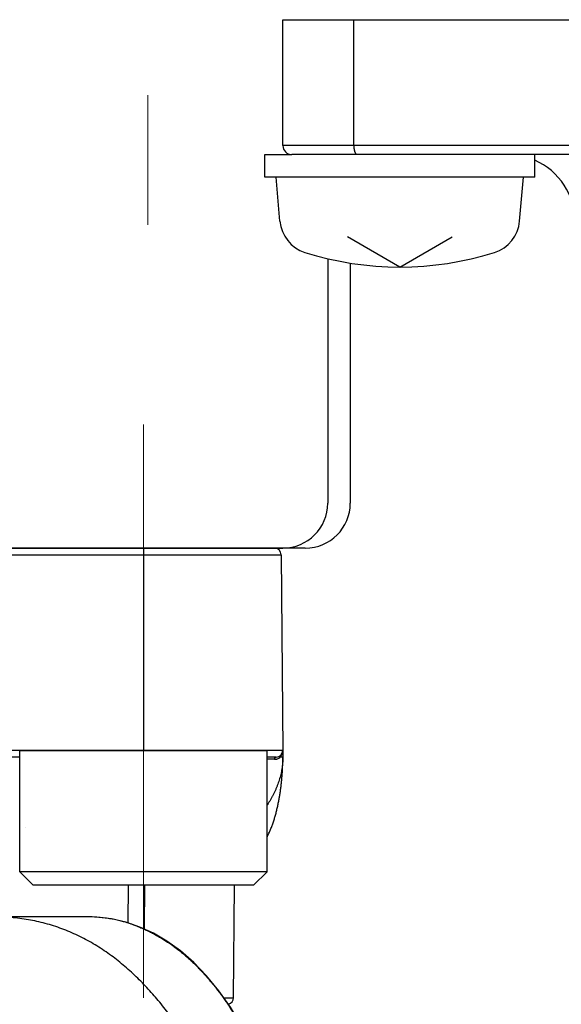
# Model space of a CAD drawing. Header units: millimetres. Extents: x 0 to 1071, y 0 to 742.
# Tile 38 of 130: x 197 to 209, y 461 to 483. Entities that reach past the tile are written whole.
import ezdxf

# ---------------------------------------------------------------- set-up
doc = ezdxf.new("R2010")
doc.units = ezdxf.units.MM
doc.header["$LTSCALE"] = 0.454724
doc.linetypes.add('CENTER', pattern=[50.8, 31.75, -6.35, 6.35, -6.35])
doc.layers.add('NoLayerName_001', color=7, linetype='Continuous')
doc.layers.add('NoLayerName_002', color=7, linetype='Continuous')
doc.styles.get("Standard").update_dxf_attribs({"font": 'txt', "bigfont": 'extfont2'})
doc.dimstyles.get("Standard").update_dxf_attribs({"dimtxt": 2.5, "dimasz": 2.5, "dimexe": 1, "dimexo": 1, "dimtad": 1, "dimdec": 3, "dimzin": 0, "dimdsep": 46, "dimtxsty": 'Standard', "dimcen": 2.5, "dimadec": 3, "dimazin": 0, "dimtfac": 0.75, "dimtdec": 3, "dimtmove": 0, "dimatfit": 3, "dimfxl": 1, "dimarcsym": 0})

# ---------------------------------------------------------------- blocks, each defined once
blk = doc.blocks.new('_OPEN30')
at = {"color": 0, "linetype": 'ByBlock', "lineweight": -2}
for p, q in [((-1, 0.267949), (0, 0)), ((0, 0), (-1, -0.267949)), ((0, 0), (-1, 0))]:
    blk.add_line(p, q, dxfattribs=at)
blk = doc.blocks.new('*D122')
at = {"layer": 'Defpoints', "color": 0}
for p in [(200, 494.273), (215.5, 484.375), (200, 477.282)]:
    blk.add_point(p, dxfattribs=at)
at = {"layer": 'NoLayerName_002', "color": 0, "linetype": 'Continuous', "lineweight": 13}
for p, q in [((215.5, 486.875), (215.5, 496.773)), ((211.75, 494.273), (203.75, 494.273))]:
    blk.add_line(p, q, dxfattribs=at)
at = {"layer": 'NoLayerName_002', "color": 0, "lineweight": 13, "xscale": 3.75, "yscale": 3.75, "zscale": 3.75, "rotation": 180}
blk.add_blockref('_OPEN30', (200, 494.273), dxfattribs=at)
at = {"layer": 'NoLayerName_002', "color": 0, "lineweight": 13, "xscale": 3.75, "yscale": 3.75, "zscale": 3.75}
blk.add_blockref('_OPEN30', (215.5, 494.273), dxfattribs=at)
at = {"layer": 'NoLayerName_002', "color": 0, "lineweight": 13, "insert": (207.75, 501.988), "char_height": 8.75, "attachment_point": 5}
blk.add_mtext('\\W0.8000;１６', dxfattribs=at)

msp = doc.modelspace()

# ---------------------------------------------------------------- linework, layer by layer
at = {"layer": 'NoLayerName_001', "color": 4, "linetype": 'CENTER', "lineweight": 13}
for p, q in [((200, 521.5), (200, 477.282498)), ((199.9, 473.750001), (199.9, 460.998692))]:
    msp.add_line(p, q, dxfattribs=at)
at = {"layer": 'NoLayerName_001', "color": 60, "linetype": 'Continuous', "lineweight": 25}
for p, q in [((203, 479.95), (203, 482.75)), ((203, 482.75), (228, 482.75)), ((203, 482.75), (229.449611, 482.75)), ((204.577089, 479.95), (204.577089, 482.75)), ((214.125736, 479.95), (203, 479.95)), ((214.125736, 479.75), (203.2, 479.75)), ((177.037973, 470.85131), (202.962027, 470.85131)), ((199.899495, 471.000001), (199.899495, 466.500001)), ((202.962027, 470.85131), (203, 466.500001)), ((203, 466.500001), (177, 466.500001)), ((203, 466.500001), (203, 466.350001)), ((197.149495, 466.350001), (182.850505, 466.350001)), ((202.85, 466.350001), (202.649495, 466.350001)), ((202.94941, 466.349085), (202.937243, 466.348992)), ((197.268358, 464.790581), (197.268565, 464.790848)), ((199.562736, 463.500001), (199.557238, 462.661365)), ((199.924429, 463.500001), (199.917091, 462.526901)), ((201.901298, 460.998692), (201.923126, 463.500001)), ((198.610319, 462.800001), (181.389681, 462.800001)), ((201.689194, 460.998692), (201.901298, 460.998692))]:
    msp.add_line(p, q, dxfattribs=at)
at = {"layer": 'NoLayerName_001', "color": 7, "linetype": 'Continuous', "lineweight": 25}
for p, q in [((202.6, 479.25), (202.6, 479.75)), ((202.6, 479.75), (203.2, 479.75)), ((208.600001, 479.25), (208.600001, 479.75)), ((208.6, 479.25), (202.6, 479.25)), ((202.935905, 478.268102), (202.85, 479.25)), ((208.264095, 478.268102), (208.35, 479.25)), ((205.6, 477.25), (204.437099, 477.921401)), ((205.6, 477.25), (206.762901, 477.921401)), ((204, 477.43531), (204, 472.000001)), ((204.5, 477.336969), (204.5, 472.000001)), ((203.5, 471.000001), (176.5, 471.000001))]:
    msp.add_line(p, q, dxfattribs=at)
at = {"layer": 'NoLayerName_001', "color": 21, "linetype": 'Continuous', "lineweight": 25}
msp.add_line((177, 471.000001), (203, 471.000001), dxfattribs=at)
at = {"layer": 'NoLayerName_001', "color": 4, "linetype": 'Continuous', "lineweight": 25}
for p, q in [((197.149495, 466.500001), (202.649495, 466.500001)), ((197.149495, 463.800001), (197.149495, 466.500001)), ((202.649495, 463.800001), (202.649495, 466.500001)), ((197.449495, 463.500001), (197.149495, 463.800001)), ((202.649495, 463.800001), (197.149495, 463.800001)), ((202.349495, 463.500001), (202.649495, 463.800001)), ((202.349495, 463.500001), (197.449495, 463.500001))]:
    msp.add_line(p, q, dxfattribs=at)
at = {"layer": 'NoLayerName_001', "color": 60, "linetype": 'Continuous', "lineweight": 25}
msp.add_lwpolyline([(202.074843, 460.399146), (201.834902, 460.792216), (201.579215, 461.154537), (201.306432, 461.486858), (201.019734, 461.784249), (200.723574, 462.041658), (200.421662, 462.258332), (200.123532, 462.432), (199.821601, 462.570797), (199.512763, 462.676602), (199.190329, 462.750581), (198.843538, 462.792261), (198.610326, 462.799998)], dxfattribs=at)
for centre, radius, start, end in [((203.2, 479.95), 0.2, 180, 270), ((208, 478.25), 1.5, 0, 66.4218215), ((202.812032, 470.850001), 0.15, 0.5, 90), ((202.85, 466.500001), 0.15, 270, 0), ((202.785989, 466.498905), 0.213891, 340.8177899, 345.1370385), ((202.781798, 466.499906), 0.218199, 345.1652466, 356.6002561), ((202.78036, 466.500004), 0.21964, 356.5969352, 359.9990901), ((202.78425, 370.460302), 95.841554, 89.97973955, 90.08055885), ((202.815664, 466.480468), 0.179047, 292.6522134, 309.6114886), ((202.812093, 466.48517), 0.184946, 309.534885, 312.5818983), ((201.46646, 466.350209), 1.533532, 359.83538, 359.9922007), ((198.611049, 459.359109), 3.440889, 86.6626453, 90.012146), ((198.616428, 459.464001), 3.335862, 85.745654, 86.6499986), ((198.624094, 459.559927), 3.239631, 80.6683197, 85.7549995), ((198.639047, 459.659476), 3.138975, 79.1590257, 80.6430132), ((198.64591, 459.695689), 3.102118, 74.7773316, 79.1577281), ((198.65018, 459.711467), 3.085772, 71.8019822, 74.7769131), ((198.653096, 459.720839), 3.075958, 70.562753, 71.7990476), ((201.751303, 461.000001), 0.15, 285.0442016, 359.499962)]:
    msp.add_arc(centre, radius, start, end, dxfattribs=at)
at = {"layer": 'NoLayerName_001', "color": 7, "linetype": 'Continuous', "lineweight": 25}
for centre, radius, start, end in [((203.732861, 478.337827), 0.8, 185, 252.4732218), ((207.46714, 478.337827), 0.8, 287.5267782, 355), ((205.6, 484.25), 7, 252.4732218, 287.5267782), ((203, 472.000001), 1, 270, 0), ((203.5, 472.000001), 1, 270, 0)]:
    msp.add_arc(centre, radius, start, end, dxfattribs=at)
msp.add_open_spline([(204.577089, 479.95), (204.577096, 479.948317), (204.5771, 479.944952), (204.577174, 479.939903), (204.57729, 479.934853), (204.577455, 479.929804), (204.577668, 479.924756), (204.577931, 479.919709), (204.578244, 479.914665), (204.578608, 479.909625), (204.579023, 479.904588), (204.57949, 479.899556), (204.58001, 479.894529), (204.580584, 479.889509), (204.581212, 479.884496), (204.581896, 479.87949), (204.582635, 479.874493), (204.58343, 479.869506), (204.584283, 479.864528), (204.585196, 479.859562), (204.586172, 479.854609), (204.587212, 479.849669), (204.588321, 479.844744), (204.5895, 479.839836), (204.590751, 479.834944), (204.592078, 479.830073), (204.593485, 479.825223), (204.594978, 479.820399), (204.596562, 479.815604), (204.598242, 479.810842), (204.600022, 479.806115), (204.601907, 479.801428), (204.603909, 479.796789), (204.606039, 479.792208), (204.608308, 479.787694), (204.610726, 479.783256), (204.613303, 479.778906), (204.616056, 479.774663), (204.619024, 479.770568), (204.622189, 479.766614), (204.624541, 479.764192), (204.625688, 479.762952)], degree=3, knots=[0, 0, 0, 0, 0.005047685, 0.0100970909, 0.0151479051, 0.0201998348, 0.0252526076, 0.0303059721, 0.0353596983, 0.0404135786, 0.0454674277, 0.050521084, 0.0555744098, 0.0606272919, 0.0656796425, 0.0707313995, 0.0757825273, 0.0808330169, 0.0858828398, 0.0909319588, 0.0959804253, 0.1010283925, 0.1060761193, 0.1111239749, 0.1161724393, 0.1212216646, 0.1262711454, 0.1313205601, 0.1363698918, 0.1414194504, 0.146469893, 0.1515216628, 0.1565735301, 0.1616247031, 0.1666755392, 0.1717276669, 0.1767833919, 0.1818400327, 0.1868950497, 0.1919512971, 0.1970174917, 0.1970174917, 0.1970174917, 0.1970174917], dxfattribs=at)
at = {"layer": 'NoLayerName_001', "color": 60, "linetype": 'Continuous', "lineweight": 25}
for points, knots in [([(202.96365, 466.380136), (202.964155, 466.380887), (202.965174, 466.382386), (202.966657, 466.384663), (202.968112, 466.386959), (202.969537, 466.389274), (202.97093, 466.39161), (202.972292, 466.393964), (202.973623, 466.396338), (202.974923, 466.398729), (202.976191, 466.401139), (202.977428, 466.403565), (202.978632, 466.406008), (202.979804, 466.408466), (202.980945, 466.410939), (202.982052, 466.413427), (202.983128, 466.415929), (202.98417, 466.418444), (202.98518, 466.420972), (202.986156, 466.423511), (202.987102, 466.426061), (202.987701, 466.427772), (202.988005, 466.428626)], [0, 0, 0, 0, 0.00271758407, 0.00543520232, 0.00815310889, 0.01087155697, 0.01359079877, 0.01631103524, 0.01903221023, 0.02175418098, 0.02447679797, 0.02719990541, 0.0299233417, 0.03264693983, 0.03537052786, 0.03809392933, 0.04081696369, 0.04353944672, 0.04626119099, 0.04898200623, 0.0517016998, 0.05442007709, 0.05442007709, 0.05442007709, 0.05442007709]), ([(202.999986, 466.345803), (202.999482, 466.324447), (202.999111, 466.281688), (202.994722, 466.217649), (202.988145, 466.153746), (202.979044, 466.090083), (202.967614, 466.026754), (202.953907, 465.963856), (202.938014, 465.901485), (202.920012, 465.839728), (202.899975, 465.778653), (202.877977, 465.718303), (202.854088, 465.658706), (202.828374, 465.599889), (202.800906, 465.541879), (202.77175, 465.484707), (202.740986, 465.42839), (202.708632, 465.372984), (202.678119, 465.323562), (202.657861, 465.292973), (202.649495, 465.280157)], [0, 0, 0, 0, 0.064085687, 0.12824488, 0.192478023, 0.256776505, 0.321123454, 0.385494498, 0.449858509, 0.514178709, 0.57843844, 0.642656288, 0.706849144, 0.771028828, 0.835202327, 0.899372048, 0.963536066, 1.02768966, 1.091835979, 1.137750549, 1.137750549, 1.137750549, 1.137750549]), ([(202.818141, 466.301849), (202.818167, 466.302548), (202.818205, 466.303945), (202.818345, 466.306038), (202.818535, 466.308129), (202.818785, 466.310215), (202.819093, 466.312293), (202.81946, 466.314363), (202.819887, 466.316422), (202.820374, 466.318468), (202.820922, 466.320499), (202.821531, 466.322512), (202.822204, 466.324506), (202.822944, 466.326475), (202.823753, 466.328415), (202.824634, 466.330324), (202.825589, 466.332197), (202.826621, 466.33403), (202.827733, 466.33582), (202.828925, 466.33756), (202.830203, 466.339242), (202.831568, 466.340853), (202.833026, 466.342379), (202.834578, 466.343809), (202.836228, 466.34513), (202.837978, 466.346327), (202.839826, 466.347385), (202.841759, 466.34829), (202.84376, 466.349028), (202.845812, 466.349571), (202.847897, 466.349938), (202.849302, 466.349961), (202.85, 466.350001)], [0, 0, 0, 0, 0.00209589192, 0.00419358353, 0.00629270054, 0.00839292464, 0.01049399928, 0.01259573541, 0.01469801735, 0.01680080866, 0.01890415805, 0.02100797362, 0.02311156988, 0.02521443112, 0.02731641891, 0.02941780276, 0.03151929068, 0.03362205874, 0.03572777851, 0.03783781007, 0.03994965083, 0.04206055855, 0.04416946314, 0.0462772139, 0.04838682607, 0.05050370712, 0.05263290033, 0.0547678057, 0.05689953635, 0.05902165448, 0.06113105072, 0.06322891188, 0.06322891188, 0.06322891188, 0.06322891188]), ([(202.818141, 466.301849), (202.819276, 466.301861), (202.821545, 466.301869), (202.824947, 466.301978), (202.828348, 466.302147), (202.831745, 466.302386), (202.835139, 466.302692), (202.838529, 466.303067), (202.841914, 466.30351), (202.845291, 466.304021), (202.848659, 466.304599), (202.852016, 466.305243), (202.855361, 466.305954), (202.858692, 466.306729), (202.862007, 466.30757), (202.865304, 466.308474), (202.868582, 466.309443), (202.871839, 466.310474), (202.875074, 466.311568), (202.878283, 466.312726), (202.88147, 466.313938), (202.883569, 466.314806), (202.884621, 466.315233)], [0, 0, 0, 0, 0.00340335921, 0.00680681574, 0.01021101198, 0.01361660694, 0.0170242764, 0.02043464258, 0.02384767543, 0.02726296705, 0.0306800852, 0.03409857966, 0.03751798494, 0.04093782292, 0.04435760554, 0.04777683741, 0.05119501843, 0.05461164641, 0.05802621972, 0.06143823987, 0.06484721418, 0.06825265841, 0.06825265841, 0.06825265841, 0.06825265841]), ([(202.937244, 466.348993), (202.937123, 466.349661), (202.936861, 466.350995), (202.936586, 466.35302), (202.936383, 466.355058), (202.93627, 466.357106), (202.936247, 466.359159), (202.936318, 466.361213), (202.936486, 466.363262), (202.936755, 466.365301), (202.937128, 466.367324), (202.93761, 466.369329), (202.938203, 466.371307), (202.938907, 466.373252), (202.93972, 466.375156), (202.940638, 466.377012), (202.941659, 466.37881), (202.94278, 466.380543), (202.943998, 466.382202), (202.945312, 466.383775), (202.946707, 466.38527), (202.947727, 466.38617), (202.948224, 466.386631)], [0, 0, 0, 0, 0.00203589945, 0.0040788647, 0.00612683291, 0.00817807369, 0.01023123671, 0.01228540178, 0.01434013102, 0.0163955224, 0.01845226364, 0.02051168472, 0.02257566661, 0.02464405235, 0.02671447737, 0.02878455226, 0.03085204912, 0.03291501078, 0.03497186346, 0.03702153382, 0.03906357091, 0.04109827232, 0.04109827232, 0.04109827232, 0.04109827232]), ([(202.937243, 466.348992), (202.937734, 466.349465), (202.938719, 466.350406), (202.940175, 466.35184), (202.941617, 466.353288), (202.943044, 466.354753), (202.944454, 466.356233), (202.945849, 466.357728), (202.947228, 466.359239), (202.948591, 466.360765), (202.949938, 466.362305), (202.951269, 466.36386), (202.952583, 466.365428), (202.953881, 466.367011), (202.955162, 466.368607), (202.956427, 466.370216), (202.957674, 466.371838), (202.958904, 466.373473), (202.960118, 466.37512), (202.961313, 466.37678), (202.962493, 466.37845), (202.963263, 466.379575), (202.96365, 466.380136)], [0, 0, 0, 0, 0.00204372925, 0.00408747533, 0.00613136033, 0.00817550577, 0.01022003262, 0.01226503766, 0.01431049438, 0.01635633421, 0.01840248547, 0.02044887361, 0.02249542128, 0.02454204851, 0.02658867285, 0.02863520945, 0.0306815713, 0.03272766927, 0.03477341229, 0.03681870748, 0.03886346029, 0.04090757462, 0.04090757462, 0.04090757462, 0.04090757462]), ([(203, 466.350001), (202.999597, 466.349976), (202.99881, 466.349899), (202.997684, 466.349947), (202.996635, 466.34971), (202.995573, 466.349645), (202.994449, 466.349625), (202.99329, 466.349638), (202.99213, 466.349642), (202.990987, 466.349627), (202.989492, 466.349593), (202.988008, 466.349544), (202.986525, 466.349505), (202.985407, 466.349481), (202.984284, 466.349461), (202.977909, 466.349371), (202.969284, 466.349265), (202.958034, 466.349155), (202.95241, 466.34911), (202.94941, 466.349085)], [0, 0, 0, 0, 0.00121097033, 0.00237311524, 0.00335879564, 0.00441875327, 0.00555735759, 0.00673160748, 0.00789725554, 0.00903796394, 0.0101606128, 0.01238131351, 0.01349368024, 0.01461206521, 0.0157352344, 0.01686185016, 0.03373960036, 0.04161286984, 0.05061245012, 0.05061245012, 0.05061245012, 0.05061245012]), ([(202.951386, 465.633358), (202.953324, 465.648208), (202.957292, 465.677896), (202.962683, 465.7225), (202.96775, 465.767139), (202.972435, 465.81182), (202.976756, 465.856537), (202.98071, 465.901288), (202.9843, 465.94607), (202.987529, 465.99088), (202.990398, 466.035716), (202.99291, 466.080573), (202.99506, 466.12545), (202.996838, 466.170343), (202.99824, 466.215248), (202.99924, 466.260161), (202.999894, 466.30508), (202.999931, 466.335027), (203, 466.350001)], [0, 0, 0, 0, 0.0449275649, 0.0898545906, 0.1347805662, 0.1797056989, 0.2246304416, 0.2695551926, 0.3144802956, 0.3594060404, 0.4043326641, 0.4492602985, 0.4941883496, 0.5391158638, 0.5840420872, 0.6289664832, 0.6738887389, 0.7188087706, 0.7188087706, 0.7188087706, 0.7188087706]), ([(202.649495, 464.574417), (202.653784, 464.582689), (202.665087, 464.604207), (202.68239, 464.639487), (202.701335, 464.680261), (202.719359, 464.721448), (202.736556, 464.762982), (202.752969, 464.804826), (202.768626, 464.846955), (202.783559, 464.889346), (202.797798, 464.931977), (202.811375, 464.974825), (202.824319, 465.017868), (202.836663, 465.061085), (202.848438, 465.104455), (202.859661, 465.147968), (202.870348, 465.191612), (202.880519, 465.235379), (202.890189, 465.279258), (202.899378, 465.323242), (202.908102, 465.367319), (202.91638, 465.41148), (202.924226, 465.45572), (202.93165, 465.500031), (202.938645, 465.544411), (202.945282, 465.588847), (202.949319, 465.618526), (202.951386, 465.633358)], [0, 0, 0, 0, 0.027955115, 0.072912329, 0.117869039, 0.162825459, 0.207777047, 0.252720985, 0.297661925, 0.342603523, 0.387547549, 0.432493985, 0.477441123, 0.522385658, 0.567324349, 0.612258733, 0.657190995, 0.702122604, 0.747054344, 0.79198634, 0.836918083, 0.881848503, 0.926777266, 0.971705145, 1.016632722, 1.061560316, 1.106487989, 1.106487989, 1.106487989, 1.106487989]), ([(199.37871, 461.78622), (199.327979, 461.825885), (199.227607, 461.906644), (199.070472, 462.019226), (198.909365, 462.126118), (198.743608, 462.225931), (198.573663, 462.318625), (198.399812, 462.403836), (198.222417, 462.481266), (198.04182, 462.550595), (197.858374, 462.611524), (197.672395, 462.663687), (197.484282, 462.707064), (197.294454, 462.741899), (197.103289, 462.768471), (196.911174, 462.786748), (196.718514, 462.79823), (196.589882, 462.798822), (196.525604, 462.800001)], [0, 0, 0, 0, 0.1931913, 0.386385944, 0.579659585, 0.77310023, 0.96665493, 1.160229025, 1.353743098, 1.547136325, 1.740369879, 1.93343352, 2.126387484, 2.319310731, 2.512244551, 2.705198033, 2.898143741, 3.091008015, 3.091008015, 3.091008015, 3.091008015]), ([(199.676695, 462.621488), (199.708956, 462.609503), (199.773796, 462.58629), (199.869334, 462.546861), (199.963802, 462.504804), (200.056944, 462.459729), (200.14874, 462.411888), (200.239105, 462.361358), (200.327971, 462.308264), (200.415275, 462.252712), (200.500978, 462.194804), (200.585072, 462.134647), (200.667553, 462.072335), (200.748422, 462.007964), (200.827679, 461.941631), (200.905322, 461.87343), (200.981353, 461.803458), (201.055778, 461.731801), (201.128616, 461.658546), (201.199891, 461.583773), (201.26963, 461.507558), (201.337862, 461.429981), (201.404613, 461.351118), (201.469909, 461.271048), (201.533782, 461.189847), (201.596257, 461.107578), (201.657352, 461.024292), (201.717085, 460.940035), (201.775491, 460.854863), (201.83254, 460.768791), (201.88845, 460.68199), (201.924494, 460.623358), (201.942667, 460.594141)], [0, 0, 0, 0, 0.103245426, 0.206570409, 0.309970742, 0.413434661, 0.51694339, 0.620471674, 0.723988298, 0.827457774, 0.930871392, 1.034249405, 1.13760765, 1.240956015, 1.344298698, 1.447634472, 1.550956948, 1.654259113, 1.75755048, 1.860842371, 1.964141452, 2.067449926, 2.170765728, 2.27408273, 2.37739121, 2.480686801, 2.583972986, 2.687251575, 2.790522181, 2.893782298, 2.997027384, 3.100250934, 3.100250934, 3.100250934, 3.100250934]), ([(202.703995, 455.183912), (202.690202, 455.246684), (202.663007, 455.372321), (202.619864, 455.560261), (202.575262, 455.747869), (202.528912, 455.935063), (202.48084, 456.121826), (202.43099, 456.308126), (202.379327, 456.493933), (202.325811, 456.679218), (202.270401, 456.863948), (202.213044, 457.048082), (202.153687, 457.231579), (202.092277, 457.414397), (202.028762, 457.596494), (201.96309, 457.777828), (201.895207, 457.958356), (201.825068, 458.138033), (201.752593, 458.316791), (201.677688, 458.494547), (201.600263, 458.671218), (201.520229, 458.846719), (201.437497, 459.020966), (201.351976, 459.193873), (201.263582, 459.36535), (201.172225, 459.535285), (201.077805, 459.703547), (200.980232, 459.870001), (200.879411, 460.034508), (200.775252, 460.196933), (200.667661, 460.357135), (200.556565, 460.514966), (200.441839, 460.670209), (200.323357, 460.822612), (200.201, 460.971917), (200.074652, 461.117871), (199.944181, 461.2602), (199.809534, 461.398694), (199.67045, 461.532806), (199.527552, 461.662964), (199.427962, 461.744718), (199.37871, 461.78622)], [0, 0, 0, 0, 0.19280858, 0.385634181, 0.578471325, 0.771315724, 0.964164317, 1.157015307, 1.349868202, 1.54272384, 1.735582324, 1.928440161, 2.121295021, 2.314146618, 2.506996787, 2.699849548, 2.89271118, 3.085588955, 3.27847794, 3.471367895, 3.664253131, 3.857132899, 4.050011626, 4.242899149, 4.435809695, 4.628740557, 4.821676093, 5.014607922, 5.207536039, 5.400469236, 5.593425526, 5.786426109, 5.979452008, 6.172475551, 6.365487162, 6.558496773, 6.751535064, 6.944654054, 7.137867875, 7.331107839, 7.524327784, 7.524327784, 7.524327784, 7.524327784])]:
    msp.add_open_spline(points, degree=3, knots=knots, dxfattribs=at)

# ---------------------------------------------------------------- dimensions: what is measured, and where the dimension line sits
at = {"layer": 'NoLayerName_002', "color": 3, "linetype": 'Continuous', "lineweight": 13}
dim = msp.add_linear_dim(base=(200, 494.272671), p1=(215.5, 484.375), p2=(200, 477.282498), angle=180, text='\\W0.8000;１６', dimstyle='Standard', override={"dimtxt": 8.75, "dimasz": 3.75, "dimexe": 2.5, "dimexo": 2.5, "dimgap": 2.5, "dimzin": 8, "dimblk": 'OPEN30', "dimse2": 1, "dimclrd": 0, "dimclre": 0, "dimclrt": 0, "dimtp": 0, "dimtm": 0, "dimlwd": 13, "dimlwe": 13}, dxfattribs=at)
dim.commit()
dim.dimension.update_dxf_attribs({"geometry": '*D122', "text_midpoint": (207.75, 494.272671), "dimtype": 160})

doc.saveas('drawing.dxf')
